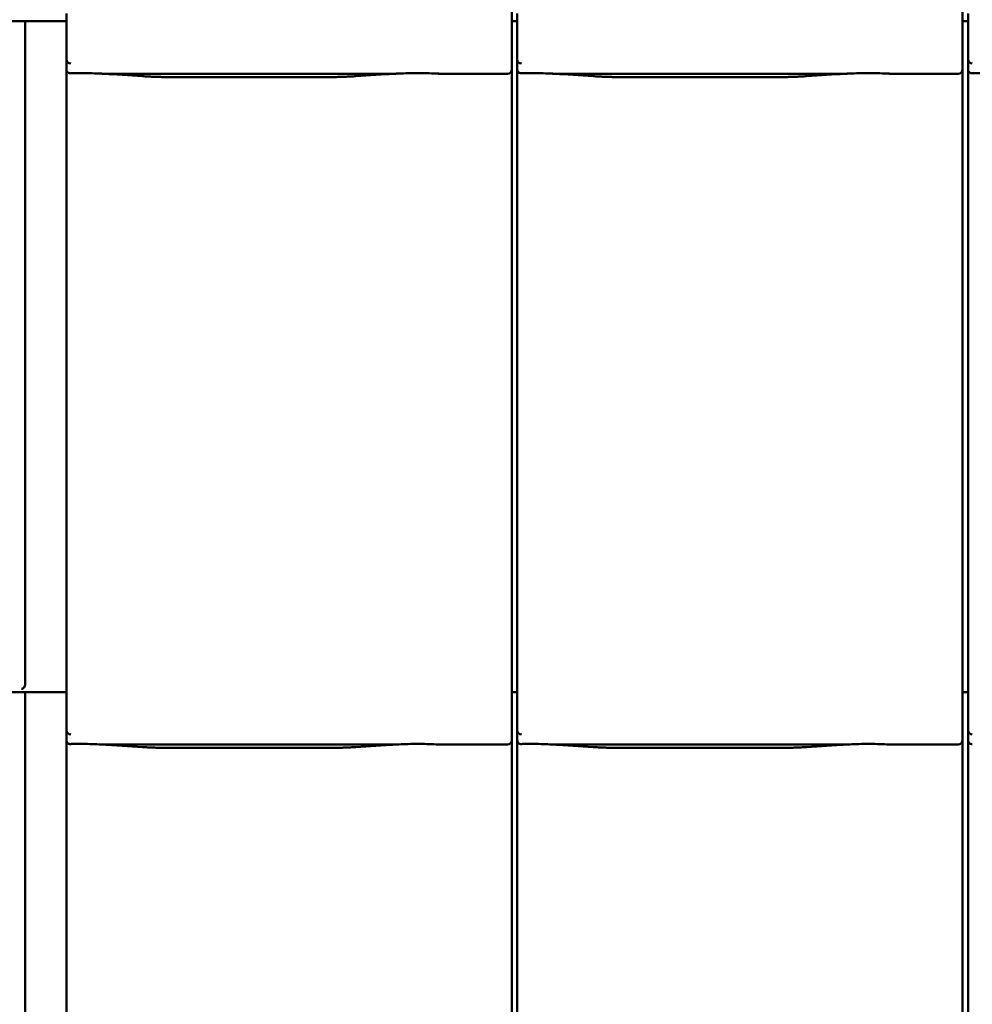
# Model space of a CAD drawing. Header units: millimetres. Extents: x 200 to 13555, y -185 to 8310.
# Tile 12 of 94: x 1589 to 2044, y 5521 to 5991. Entities that reach past the tile are written whole.
import ezdxf

# ---------------------------------------------------------------- set-up
doc = ezdxf.new("R2010")
doc.units = ezdxf.units.MM
doc.header["$LTSCALE"] = 10
doc.layers.add('Sichtbare Kanten(DIN)', color=7, linetype='Continuous', lineweight=50)

msp = doc.modelspace()

# ---------------------------------------------------------------- linework, layer by layer
at = {"layer": 'Sichtbare Kanten(DIN)'}
for p, q in [((1611.72, 5994.09), (1611.72, 5972.11)), ((1824.04, 5997.2), (1824.04, 5972.4)), ((1826.72, 5994.09), (1826.72, 5972.11)), ((2039.04, 5997.2), (2039.04, 5972.4)), ((2041.72, 5994.09), (2041.72, 5972.11)), ((1611.72, 5990.38), (1566.04, 5990.38)), ((1592.04, 5990.38), (1592.04, 5674.09)), ((1826.72, 5990.38), (1824.04, 5990.38)), ((2041.72, 5990.38), (2039.04, 5990.38)), ((1611.72, 5972.11), (1611.72, 5967.36)), ((1824.04, 5967.36), (1824.04, 5972.4)), ((1826.72, 5972.11), (1826.72, 5967.36)), ((2039.04, 5967.36), (2039.04, 5972.4)), ((2041.72, 5972.11), (2041.72, 5967.36)), ((1611.72, 5967.36), (1611.72, 5674.09)), ((1629.58, 5965.34), (1767.97, 5965.34)), ((1633.53, 5965.1), (1647.92, 5964.16)), ((1749.63, 5964.16), (1764.02, 5965.1)), ((1790.24, 5965.34), (1822.04, 5965.34)), ((1824.04, 5677.2), (1824.04, 5967.36)), ((1826.72, 5967.36), (1826.72, 5674.09)), ((1844.58, 5965.34), (1982.97, 5965.34)), ((1848.53, 5965.1), (1862.92, 5964.16)), ((1964.63, 5964.16), (1979.02, 5965.1)), ((2005.24, 5965.34), (2037.04, 5965.34)), ((2039.04, 5677.2), (2039.04, 5967.36)), ((2041.72, 5967.36), (2041.72, 5674.09)), ((1661.37, 5963.74), (1736.18, 5963.74)), ((1876.37, 5963.74), (1951.18, 5963.74)), ((1611.72, 5674.09), (1611.72, 5652.11)), ((1824.04, 5677.2), (1824.04, 5652.4)), ((1826.72, 5674.09), (1826.72, 5652.11)), ((2039.04, 5677.2), (2039.04, 5652.4)), ((2041.72, 5674.09), (2041.72, 5652.11)), ((1611.72, 5670.38), (1566.04, 5670.38)), ((1592.04, 5670.38), (1592.04, 5354.09)), ((1826.72, 5670.38), (1824.04, 5670.38)), ((2041.72, 5670.38), (2039.04, 5670.38)), ((1611.72, 5652.11), (1611.72, 5647.36)), ((1824.04, 5647.36), (1824.04, 5652.4)), ((1826.72, 5652.11), (1826.72, 5647.36)), ((2039.04, 5647.36), (2039.04, 5652.4)), ((2041.72, 5652.11), (2041.72, 5647.36)), ((1611.72, 5647.36), (1611.72, 5354.09)), ((1824.04, 5357.2), (1824.04, 5647.36)), ((1826.72, 5647.36), (1826.72, 5354.09)), ((2039.04, 5357.2), (2039.04, 5647.36)), ((2041.72, 5647.36), (2041.72, 5354.09)), ((1629.58, 5645.34), (1767.97, 5645.34)), ((1633.53, 5645.1), (1647.92, 5644.16)), ((1661.37, 5643.74), (1736.18, 5643.74)), ((1749.63, 5644.16), (1764.02, 5645.1)), ((1790.24, 5645.34), (1822.04, 5645.34)), ((1844.58, 5645.34), (1982.97, 5645.34)), ((1848.53, 5645.1), (1862.92, 5644.16)), ((1876.37, 5643.74), (1951.18, 5643.74)), ((1964.63, 5644.16), (1979.02, 5645.1)), ((2005.24, 5645.34), (2037.04, 5645.34))]:
    msp.add_line(p, q, dxfattribs=at)
for centre, major_axis, ratio, start_param, end_param in [((1613.72, 5977.76), (-1.9, -5.99), 0.101889, 5.972814, 5.990966), ((1613.72, 5972.08), (1.97, -0.34), 0.953832, 3.32216, 4.874804), ((1828.72, 5977.76), (-1.9, -5.99), 0.101889, 5.972814, 5.990966), ((1828.72, 5972.08), (1.97, -0.34), 0.953832, 3.32216, 4.874804), ((2043.72, 5977.76), (-1.9, -5.99), 0.101889, 5.972814, 5.990966), ((2043.72, 5972.08), (1.97, -0.34), 0.953832, 3.32216, 4.874804), ((1613.72, 5967.36), (0, -2.02), 0.992203, 4.712389, 5.523328), ((1822.04, 5967.36), (0, -2.02), 0.992203, 0, 1.570796), ((1828.72, 5967.36), (0, -2.02), 0.992203, 4.712389, 5.523328), ((2037.04, 5967.36), (0, -2.02), 0.992203, 0, 1.570796), ((2043.72, 5967.36), (0, -2.02), 0.992203, 4.712389, 5.523328), ((1590.24, 5673.85), (0.85, 1.86), 0.850919, 3.635448, 5.206245), ((1613.72, 5657.76), (-1.9, -5.99), 0.101889, 5.972814, 5.990966), ((1613.72, 5652.08), (1.97, -0.34), 0.953832, 3.32216, 4.874804), ((1828.72, 5657.76), (-1.9, -5.99), 0.101889, 5.972814, 5.990966), ((1828.72, 5652.08), (1.97, -0.34), 0.953832, 3.32216, 4.874804), ((2043.72, 5657.76), (-1.9, -5.99), 0.101889, 5.972814, 5.990966), ((2043.72, 5652.08), (1.97, -0.34), 0.953832, 3.32216, 4.874804), ((1613.72, 5647.36), (0, -2.02), 0.992203, 4.712389, 5.523328), ((1822.04, 5647.36), (0, -2.02), 0.992203, 0, 1.570796), ((1828.72, 5647.36), (0, -2.02), 0.992203, 4.712389, 5.523328), ((2037.04, 5647.36), (0, -2.02), 0.992203, 0, 1.570796), ((2043.72, 5647.36), (0, -2.02), 0.992203, 4.712389, 5.523328)]:
    msp.add_ellipse(centre, major_axis=major_axis, ratio=ratio, start_param=start_param, end_param=end_param, dxfattribs=at)
for points, knots in [([(1612.35, 5965.89), (1612.48, 5965.81), (1612.62, 5965.75), (1612.93, 5965.65), (1613.11, 5965.62), (1613.36, 5965.6), (1613.43, 5965.6), (1613.55, 5965.6), (1613.6, 5965.6), (1613.67, 5965.6), (1613.7, 5965.6), (1613.72, 5965.6)], [-0.5371849, -0.5371849, -0.5371849, -0.5371849, -0.4701715, -0.4701715, -0.3994312, -0.3994312, -0.370279, -0.370279, -0.3542794, -0.3542794, -0.3446725, -0.3446725, -0.3446725, -0.3446725]), ([(1629.58, 5965.34), (1629.22, 5965.34), (1628.83, 5965.36), (1628.05, 5965.39), (1627.65, 5965.41), (1625.92, 5965.49), (1624.41, 5965.56), (1621.37, 5965.65), (1619.84, 5965.68), (1618.44, 5965.68), (1617.05, 5965.68), (1615.52, 5965.65), (1613.91, 5965.61), (1613.82, 5965.6), (1613.72, 5965.6)], [-1.052265, -1.052265, -1.052265, -1.052265, -0.944033, -0.944033, -0.835802, -0.835802, -0.417901, -0.417901, 0, 0, 0, 0.417901, 0.417901, 0.44326, 0.44326, 0.44326, 0.44326]), ([(1628.54, 5965.37), (1628.89, 5965.35), (1629.23, 5965.34), (1629.91, 5965.31), (1630.25, 5965.29), (1630.92, 5965.26), (1631.25, 5965.24), (1631.91, 5965.2), (1632.24, 5965.18), (1632.89, 5965.15), (1633.21, 5965.13), (1633.53, 5965.1)], [1.8945551, 1.8945551, 1.8945551, 1.8945551, 1.9289476, 1.9289476, 1.9633401, 1.9633401, 1.9977326, 1.9977326, 2.0321251, 2.0321251, 2.0665177, 2.0665177, 2.0665177, 2.0665177]), ([(1769.01, 5965.37), (1768.66, 5965.35), (1768.32, 5965.34), (1767.64, 5965.31), (1767.3, 5965.29), (1766.63, 5965.26), (1766.3, 5965.24), (1765.64, 5965.2), (1765.31, 5965.18), (1764.66, 5965.15), (1764.33, 5965.13), (1764.02, 5965.1)], [5.0361477, 5.0361477, 5.0361477, 5.0361477, 5.0705402, 5.0705402, 5.1049328, 5.1049328, 5.1393253, 5.1393253, 5.1737178, 5.1737178, 5.2081103, 5.2081103, 5.2081103, 5.2081103]), ([(1790.24, 5965.34), (1789.88, 5965.34), (1789.49, 5965.36), (1788.71, 5965.39), (1788.32, 5965.41), (1786.58, 5965.49), (1785.07, 5965.56), (1782.03, 5965.65), (1780.5, 5965.68), (1777.71, 5965.68), (1776.18, 5965.65), (1773.14, 5965.56), (1771.63, 5965.49), (1769.9, 5965.41), (1769.5, 5965.39), (1768.72, 5965.36), (1768.33, 5965.34), (1767.97, 5965.34)], [1.226544, 1.226544, 1.226544, 1.226544, 1.334775, 1.334775, 1.443007, 1.443007, 1.860908, 1.860908, 2.278809, 2.278809, 2.69671, 2.69671, 3.11461, 3.11461, 3.222842, 3.222842, 3.331074, 3.331074, 3.331074, 3.331074]), ([(1789.48, 5965.36), (1789.46, 5965.36), (1789.44, 5965.36), (1789.4, 5965.36), (1789.39, 5965.36), (1789.35, 5965.36), (1789.33, 5965.36), (1789.3, 5965.36), (1789.28, 5965.37), (1789.24, 5965.37), (1789.22, 5965.37), (1789.2, 5965.37)], [4.37952398, 4.37952398, 4.37952398, 4.37952398, 4.381345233, 4.381345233, 4.383166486, 4.383166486, 4.384987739, 4.384987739, 4.386808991, 4.386808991, 4.388630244, 4.388630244, 4.388630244, 4.388630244]), ([(1827.35, 5965.89), (1827.48, 5965.81), (1827.62, 5965.75), (1827.93, 5965.65), (1828.11, 5965.62), (1828.36, 5965.6), (1828.43, 5965.6), (1828.55, 5965.6), (1828.6, 5965.6), (1828.67, 5965.6), (1828.7, 5965.6), (1828.72, 5965.6)], [-0.5371849, -0.5371849, -0.5371849, -0.5371849, -0.4701715, -0.4701715, -0.3994312, -0.3994312, -0.370279, -0.370279, -0.3542794, -0.3542794, -0.3446725, -0.3446725, -0.3446725, -0.3446725]), ([(1844.58, 5965.34), (1844.22, 5965.34), (1843.83, 5965.36), (1843.05, 5965.39), (1842.65, 5965.41), (1840.92, 5965.49), (1839.41, 5965.56), (1836.37, 5965.65), (1834.84, 5965.68), (1833.44, 5965.68), (1832.05, 5965.68), (1830.52, 5965.65), (1828.91, 5965.61), (1828.82, 5965.6), (1828.72, 5965.6)], [-1.052265, -1.052265, -1.052265, -1.052265, -0.944033, -0.944033, -0.835802, -0.835802, -0.417901, -0.417901, 0, 0, 0, 0.417901, 0.417901, 0.44326, 0.44326, 0.44326, 0.44326]), ([(1843.54, 5965.37), (1843.89, 5965.35), (1844.23, 5965.34), (1844.91, 5965.31), (1845.25, 5965.29), (1845.92, 5965.26), (1846.25, 5965.24), (1846.91, 5965.2), (1847.24, 5965.18), (1847.89, 5965.15), (1848.21, 5965.13), (1848.53, 5965.1)], [1.8945551, 1.8945551, 1.8945551, 1.8945551, 1.9289476, 1.9289476, 1.9633401, 1.9633401, 1.9977326, 1.9977326, 2.0321251, 2.0321251, 2.0665177, 2.0665177, 2.0665177, 2.0665177]), ([(1984.01, 5965.37), (1983.66, 5965.35), (1983.32, 5965.34), (1982.64, 5965.31), (1982.3, 5965.29), (1981.63, 5965.26), (1981.3, 5965.24), (1980.64, 5965.2), (1980.31, 5965.18), (1979.66, 5965.15), (1979.33, 5965.13), (1979.02, 5965.1)], [5.0361477, 5.0361477, 5.0361477, 5.0361477, 5.0705402, 5.0705402, 5.1049328, 5.1049328, 5.1393253, 5.1393253, 5.1737178, 5.1737178, 5.2081103, 5.2081103, 5.2081103, 5.2081103]), ([(2005.24, 5965.34), (2004.88, 5965.34), (2004.49, 5965.36), (2003.71, 5965.39), (2003.32, 5965.41), (2001.58, 5965.49), (2000.07, 5965.56), (1997.03, 5965.65), (1995.5, 5965.68), (1992.71, 5965.68), (1991.18, 5965.65), (1988.14, 5965.56), (1986.63, 5965.49), (1984.9, 5965.41), (1984.5, 5965.39), (1983.72, 5965.36), (1983.33, 5965.34), (1982.97, 5965.34)], [1.226544, 1.226544, 1.226544, 1.226544, 1.334775, 1.334775, 1.443007, 1.443007, 1.860908, 1.860908, 2.278809, 2.278809, 2.69671, 2.69671, 3.11461, 3.11461, 3.222842, 3.222842, 3.331074, 3.331074, 3.331074, 3.331074]), ([(2004.48, 5965.36), (2004.46, 5965.36), (2004.44, 5965.36), (2004.4, 5965.36), (2004.39, 5965.36), (2004.35, 5965.36), (2004.33, 5965.36), (2004.3, 5965.36), (2004.28, 5965.37), (2004.24, 5965.37), (2004.22, 5965.37), (2004.2, 5965.37)], [4.37952398, 4.37952398, 4.37952398, 4.37952398, 4.381345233, 4.381345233, 4.383166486, 4.383166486, 4.384987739, 4.384987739, 4.386808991, 4.386808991, 4.388630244, 4.388630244, 4.388630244, 4.388630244]), ([(2042.35, 5965.89), (2042.48, 5965.81), (2042.62, 5965.75), (2042.93, 5965.65), (2043.11, 5965.62), (2043.36, 5965.6), (2043.43, 5965.6), (2043.55, 5965.6), (2043.6, 5965.6), (2043.67, 5965.6), (2043.7, 5965.6), (2043.72, 5965.6)], [-0.5371849, -0.5371849, -0.5371849, -0.5371849, -0.4701715, -0.4701715, -0.3994312, -0.3994312, -0.370279, -0.370279, -0.3542794, -0.3542794, -0.3446725, -0.3446725, -0.3446725, -0.3446725]), ([(2059.58, 5965.34), (2059.22, 5965.34), (2058.83, 5965.36), (2058.05, 5965.39), (2057.65, 5965.41), (2055.92, 5965.49), (2054.41, 5965.56), (2051.37, 5965.65), (2049.84, 5965.68), (2048.44, 5965.68), (2047.05, 5965.68), (2045.52, 5965.65), (2043.91, 5965.61), (2043.82, 5965.6), (2043.72, 5965.6)], [-1.052265, -1.052265, -1.052265, -1.052265, -0.944033, -0.944033, -0.835802, -0.835802, -0.417901, -0.417901, 0, 0, 0, 0.417901, 0.417901, 0.44326, 0.44326, 0.44326, 0.44326]), ([(1661.37, 5963.74), (1660.43, 5963.74), (1659.5, 5963.75), (1657.64, 5963.77), (1656.72, 5963.79), (1654.89, 5963.83), (1653.98, 5963.86), (1652.19, 5963.93), (1651.31, 5963.96), (1649.59, 5964.05), (1648.74, 5964.1), (1647.92, 5964.16)], [4.712389, 4.712389, 4.712389, 4.712389, 4.8115332, 4.8115332, 4.9106775, 4.9106775, 5.0098218, 5.0098218, 5.108966, 5.108966, 5.2081103, 5.2081103, 5.2081103, 5.2081103]), ([(1749.63, 5964.16), (1748.81, 5964.1), (1747.96, 5964.05), (1746.24, 5963.96), (1745.36, 5963.93), (1743.57, 5963.86), (1742.66, 5963.83), (1740.83, 5963.79), (1739.91, 5963.77), (1738.05, 5963.75), (1737.12, 5963.74), (1736.18, 5963.74)], [4.2166677, 4.2166677, 4.2166677, 4.2166677, 4.3158119, 4.3158119, 4.4149562, 4.4149562, 4.5141004, 4.5141004, 4.6132447, 4.6132447, 4.712389, 4.712389, 4.712389, 4.712389]), ([(1876.37, 5963.74), (1875.43, 5963.74), (1874.5, 5963.75), (1872.64, 5963.77), (1871.72, 5963.79), (1869.89, 5963.83), (1868.98, 5963.86), (1867.19, 5963.93), (1866.31, 5963.96), (1864.59, 5964.05), (1863.74, 5964.1), (1862.92, 5964.16)], [4.712389, 4.712389, 4.712389, 4.712389, 4.8115332, 4.8115332, 4.9106775, 4.9106775, 5.0098218, 5.0098218, 5.108966, 5.108966, 5.2081103, 5.2081103, 5.2081103, 5.2081103]), ([(1964.63, 5964.16), (1963.81, 5964.1), (1962.96, 5964.05), (1961.24, 5963.96), (1960.36, 5963.93), (1958.57, 5963.86), (1957.66, 5963.83), (1955.83, 5963.79), (1954.91, 5963.77), (1953.05, 5963.75), (1952.12, 5963.74), (1951.18, 5963.74)], [4.2166677, 4.2166677, 4.2166677, 4.2166677, 4.3158119, 4.3158119, 4.4149562, 4.4149562, 4.5141004, 4.5141004, 4.6132447, 4.6132447, 4.712389, 4.712389, 4.712389, 4.712389]), ([(1612.35, 5645.89), (1612.48, 5645.81), (1612.62, 5645.75), (1612.93, 5645.65), (1613.11, 5645.62), (1613.36, 5645.6), (1613.43, 5645.6), (1613.55, 5645.6), (1613.6, 5645.6), (1613.67, 5645.6), (1613.7, 5645.6), (1613.72, 5645.6)], [-0.5371849, -0.5371849, -0.5371849, -0.5371849, -0.4701715, -0.4701715, -0.3994312, -0.3994312, -0.370279, -0.370279, -0.3542794, -0.3542794, -0.3446725, -0.3446725, -0.3446725, -0.3446725]), ([(1629.58, 5645.34), (1629.22, 5645.34), (1628.83, 5645.36), (1628.05, 5645.39), (1627.65, 5645.41), (1625.92, 5645.49), (1624.41, 5645.56), (1621.37, 5645.65), (1619.84, 5645.68), (1618.44, 5645.68), (1617.05, 5645.68), (1615.52, 5645.65), (1613.91, 5645.61), (1613.82, 5645.6), (1613.72, 5645.6)], [-1.052265, -1.052265, -1.052265, -1.052265, -0.944033, -0.944033, -0.835802, -0.835802, -0.417901, -0.417901, 0, 0, 0, 0.417901, 0.417901, 0.44326, 0.44326, 0.44326, 0.44326]), ([(1790.24, 5645.34), (1789.88, 5645.34), (1789.49, 5645.36), (1788.71, 5645.39), (1788.32, 5645.41), (1786.58, 5645.49), (1785.07, 5645.56), (1782.03, 5645.65), (1780.5, 5645.68), (1777.71, 5645.68), (1776.18, 5645.65), (1773.14, 5645.56), (1771.63, 5645.49), (1769.9, 5645.41), (1769.5, 5645.39), (1768.72, 5645.36), (1768.33, 5645.34), (1767.97, 5645.34)], [1.226544, 1.226544, 1.226544, 1.226544, 1.334775, 1.334775, 1.443007, 1.443007, 1.860908, 1.860908, 2.278809, 2.278809, 2.69671, 2.69671, 3.11461, 3.11461, 3.222842, 3.222842, 3.331074, 3.331074, 3.331074, 3.331074]), ([(1827.35, 5645.89), (1827.48, 5645.81), (1827.62, 5645.75), (1827.93, 5645.65), (1828.11, 5645.62), (1828.36, 5645.6), (1828.43, 5645.6), (1828.55, 5645.6), (1828.6, 5645.6), (1828.67, 5645.6), (1828.7, 5645.6), (1828.72, 5645.6)], [-0.5371849, -0.5371849, -0.5371849, -0.5371849, -0.4701715, -0.4701715, -0.3994312, -0.3994312, -0.370279, -0.370279, -0.3542794, -0.3542794, -0.3446725, -0.3446725, -0.3446725, -0.3446725]), ([(1844.58, 5645.34), (1844.22, 5645.34), (1843.83, 5645.36), (1843.05, 5645.39), (1842.65, 5645.41), (1840.92, 5645.49), (1839.41, 5645.56), (1836.37, 5645.65), (1834.84, 5645.68), (1833.44, 5645.68), (1832.05, 5645.68), (1830.52, 5645.65), (1828.91, 5645.61), (1828.82, 5645.6), (1828.72, 5645.6)], [-1.052265, -1.052265, -1.052265, -1.052265, -0.944033, -0.944033, -0.835802, -0.835802, -0.417901, -0.417901, 0, 0, 0, 0.417901, 0.417901, 0.44326, 0.44326, 0.44326, 0.44326]), ([(2005.24, 5645.34), (2004.88, 5645.34), (2004.49, 5645.36), (2003.71, 5645.39), (2003.32, 5645.41), (2001.58, 5645.49), (2000.07, 5645.56), (1997.03, 5645.65), (1995.5, 5645.68), (1992.71, 5645.68), (1991.18, 5645.65), (1988.14, 5645.56), (1986.63, 5645.49), (1984.9, 5645.41), (1984.5, 5645.39), (1983.72, 5645.36), (1983.33, 5645.34), (1982.97, 5645.34)], [1.226544, 1.226544, 1.226544, 1.226544, 1.334775, 1.334775, 1.443007, 1.443007, 1.860908, 1.860908, 2.278809, 2.278809, 2.69671, 2.69671, 3.11461, 3.11461, 3.222842, 3.222842, 3.331074, 3.331074, 3.331074, 3.331074]), ([(2042.35, 5645.89), (2042.48, 5645.81), (2042.62, 5645.75), (2042.93, 5645.65), (2043.11, 5645.62), (2043.36, 5645.6), (2043.43, 5645.6), (2043.55, 5645.6), (2043.6, 5645.6), (2043.67, 5645.6), (2043.7, 5645.6), (2043.72, 5645.6)], [-0.5371849, -0.5371849, -0.5371849, -0.5371849, -0.4701715, -0.4701715, -0.3994312, -0.3994312, -0.370279, -0.370279, -0.3542794, -0.3542794, -0.3446725, -0.3446725, -0.3446725, -0.3446725]), ([(1628.54, 5645.37), (1628.89, 5645.35), (1629.23, 5645.34), (1629.91, 5645.31), (1630.25, 5645.29), (1630.92, 5645.26), (1631.25, 5645.24), (1631.91, 5645.2), (1632.24, 5645.18), (1632.89, 5645.15), (1633.21, 5645.13), (1633.53, 5645.1)], [1.8945551, 1.8945551, 1.8945551, 1.8945551, 1.9289476, 1.9289476, 1.9633401, 1.9633401, 1.9977326, 1.9977326, 2.0321251, 2.0321251, 2.0665177, 2.0665177, 2.0665177, 2.0665177]), ([(1661.37, 5643.74), (1660.43, 5643.74), (1659.5, 5643.75), (1657.64, 5643.77), (1656.72, 5643.79), (1654.89, 5643.83), (1653.98, 5643.86), (1652.19, 5643.93), (1651.31, 5643.96), (1649.59, 5644.05), (1648.74, 5644.1), (1647.92, 5644.16)], [4.712389, 4.712389, 4.712389, 4.712389, 4.8115332, 4.8115332, 4.9106775, 4.9106775, 5.0098218, 5.0098218, 5.108966, 5.108966, 5.2081103, 5.2081103, 5.2081103, 5.2081103]), ([(1749.63, 5644.16), (1748.81, 5644.1), (1747.96, 5644.05), (1746.24, 5643.96), (1745.36, 5643.93), (1743.57, 5643.86), (1742.66, 5643.83), (1740.83, 5643.79), (1739.91, 5643.77), (1738.05, 5643.75), (1737.12, 5643.74), (1736.18, 5643.74)], [4.2166677, 4.2166677, 4.2166677, 4.2166677, 4.3158119, 4.3158119, 4.4149562, 4.4149562, 4.5141004, 4.5141004, 4.6132447, 4.6132447, 4.712389, 4.712389, 4.712389, 4.712389]), ([(1769.01, 5645.37), (1768.66, 5645.35), (1768.32, 5645.34), (1767.64, 5645.31), (1767.3, 5645.29), (1766.63, 5645.26), (1766.3, 5645.24), (1765.64, 5645.2), (1765.31, 5645.18), (1764.66, 5645.15), (1764.33, 5645.13), (1764.02, 5645.1)], [5.0361477, 5.0361477, 5.0361477, 5.0361477, 5.0705402, 5.0705402, 5.1049328, 5.1049328, 5.1393253, 5.1393253, 5.1737178, 5.1737178, 5.2081103, 5.2081103, 5.2081103, 5.2081103]), ([(1789.48, 5645.36), (1789.46, 5645.36), (1789.44, 5645.36), (1789.4, 5645.36), (1789.39, 5645.36), (1789.35, 5645.36), (1789.33, 5645.36), (1789.3, 5645.36), (1789.28, 5645.37), (1789.24, 5645.37), (1789.22, 5645.37), (1789.2, 5645.37)], [4.37952398, 4.37952398, 4.37952398, 4.37952398, 4.381345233, 4.381345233, 4.383166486, 4.383166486, 4.384987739, 4.384987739, 4.386808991, 4.386808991, 4.388630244, 4.388630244, 4.388630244, 4.388630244]), ([(1843.54, 5645.37), (1843.89, 5645.35), (1844.23, 5645.34), (1844.91, 5645.31), (1845.25, 5645.29), (1845.92, 5645.26), (1846.25, 5645.24), (1846.91, 5645.2), (1847.24, 5645.18), (1847.89, 5645.15), (1848.21, 5645.13), (1848.53, 5645.1)], [1.8945551, 1.8945551, 1.8945551, 1.8945551, 1.9289476, 1.9289476, 1.9633401, 1.9633401, 1.9977326, 1.9977326, 2.0321251, 2.0321251, 2.0665177, 2.0665177, 2.0665177, 2.0665177]), ([(1876.37, 5643.74), (1875.43, 5643.74), (1874.5, 5643.75), (1872.64, 5643.77), (1871.72, 5643.79), (1869.89, 5643.83), (1868.98, 5643.86), (1867.19, 5643.93), (1866.31, 5643.96), (1864.59, 5644.05), (1863.74, 5644.1), (1862.92, 5644.16)], [4.712389, 4.712389, 4.712389, 4.712389, 4.8115332, 4.8115332, 4.9106775, 4.9106775, 5.0098218, 5.0098218, 5.108966, 5.108966, 5.2081103, 5.2081103, 5.2081103, 5.2081103]), ([(1964.63, 5644.16), (1963.81, 5644.1), (1962.96, 5644.05), (1961.24, 5643.96), (1960.36, 5643.93), (1958.57, 5643.86), (1957.66, 5643.83), (1955.83, 5643.79), (1954.91, 5643.77), (1953.05, 5643.75), (1952.12, 5643.74), (1951.18, 5643.74)], [4.2166677, 4.2166677, 4.2166677, 4.2166677, 4.3158119, 4.3158119, 4.4149562, 4.4149562, 4.5141004, 4.5141004, 4.6132447, 4.6132447, 4.712389, 4.712389, 4.712389, 4.712389]), ([(1984.01, 5645.37), (1983.66, 5645.35), (1983.32, 5645.34), (1982.64, 5645.31), (1982.3, 5645.29), (1981.63, 5645.26), (1981.3, 5645.24), (1980.64, 5645.2), (1980.31, 5645.18), (1979.66, 5645.15), (1979.33, 5645.13), (1979.02, 5645.1)], [5.0361477, 5.0361477, 5.0361477, 5.0361477, 5.0705402, 5.0705402, 5.1049328, 5.1049328, 5.1393253, 5.1393253, 5.1737178, 5.1737178, 5.2081103, 5.2081103, 5.2081103, 5.2081103]), ([(2004.48, 5645.36), (2004.46, 5645.36), (2004.44, 5645.36), (2004.4, 5645.36), (2004.39, 5645.36), (2004.35, 5645.36), (2004.33, 5645.36), (2004.3, 5645.36), (2004.28, 5645.37), (2004.24, 5645.37), (2004.22, 5645.37), (2004.2, 5645.37)], [4.37952398, 4.37952398, 4.37952398, 4.37952398, 4.381345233, 4.381345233, 4.383166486, 4.383166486, 4.384987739, 4.384987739, 4.386808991, 4.386808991, 4.388630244, 4.388630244, 4.388630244, 4.388630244])]:
    msp.add_open_spline(points, degree=3, knots=knots, dxfattribs=at)
for points in [[(1789.48, 5965.36), (1789.73, 5965.35), (1789.99, 5965.34), (1790.24, 5965.34)], [(2004.48, 5965.36), (2004.73, 5965.35), (2004.99, 5965.34), (2005.24, 5965.34)], [(1789.48, 5645.36), (1789.73, 5645.35), (1789.99, 5645.34), (1790.24, 5645.34)], [(2004.48, 5645.36), (2004.73, 5645.35), (2004.99, 5645.34), (2005.24, 5645.34)]]:
    msp.add_open_spline(points, degree=3, dxfattribs=at)

doc.saveas('drawing.dxf')
